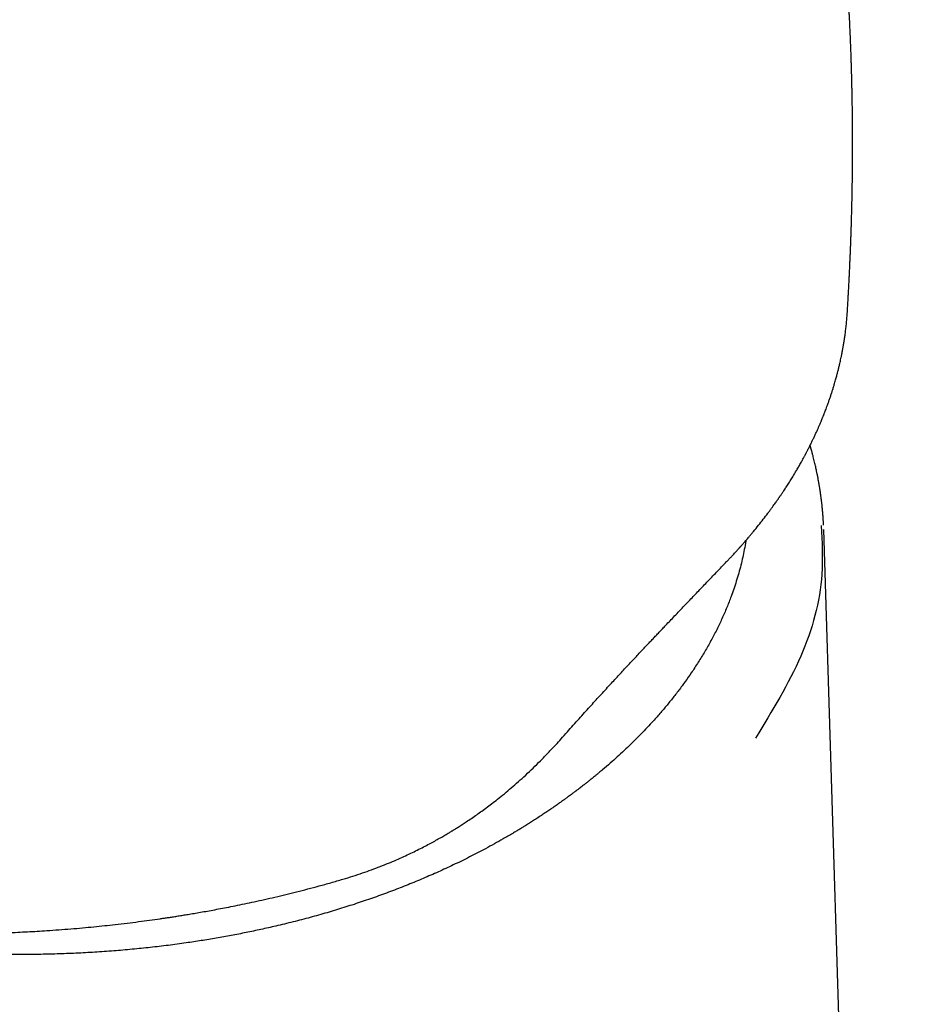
# Model space of a CAD drawing. Header units: millimetres. Extents: x 8 to 572, y 12 to 522.
# Tile 14 of 42: x 538 to 564, y 180 to 208. Entities that reach past the tile are written whole.
import ezdxf

# ---------------------------------------------------------------- set-up
doc = ezdxf.new("R2010")
doc.units = ezdxf.units.MM

msp = doc.modelspace()

# ---------------------------------------------------------------- linework, layer by layer
at = {"color": 7, "linetype": 'Continuous', "lineweight": 30}
for p, q in [((561.682, 199.817), (561.682, 199.839)), ((563.945, 98.091), (561.006, 193.581))]:
    msp.add_line(p, q, dxfattribs=at)
for points, knots in [([(561.682, 199.839), (561.682, 199.84), (561.683, 199.863), (561.687, 199.914), (561.691, 199.992), (561.696, 200.069), (561.7, 200.144), (561.705, 200.216), (561.709, 200.287), (561.712, 200.354), (561.716, 200.419), (561.72, 200.502), (561.726, 200.605), (561.732, 200.73), (561.739, 200.859), (561.745, 200.992), (561.751, 201.123), (561.757, 201.254), (561.762, 201.359), (561.765, 201.437), (561.767, 201.489), (561.769, 201.537), (561.771, 201.58), (561.773, 201.618), (561.774, 201.657), (561.776, 201.701), (561.778, 201.754), (561.78, 201.813), (561.782, 201.873), (561.784, 201.936), (561.787, 202.001), (561.789, 202.072), (561.792, 202.145), (561.794, 202.217), (561.796, 202.288), (561.799, 202.38), (561.802, 202.494), (561.805, 202.601), (561.807, 202.686), (561.809, 202.747), (561.811, 202.811), (561.812, 202.872), (561.813, 202.926), (561.814, 202.972), (561.815, 203.014), (561.816, 203.056), (561.817, 203.099), (561.818, 203.143), (561.819, 203.199), (561.82, 203.269), (561.822, 203.356), (561.823, 203.45), (561.825, 203.544), (561.826, 203.635), (561.827, 203.725), (561.828, 203.811), (561.829, 203.894), (561.83, 203.982), (561.83, 204.081), (561.831, 204.197), (561.832, 204.304), (561.832, 204.401), (561.832, 204.487), (561.832, 204.573), (561.832, 204.661), (561.832, 204.748), (561.832, 204.836), (561.832, 204.92), (561.832, 205.003), (561.831, 205.086), (561.831, 205.159), (561.83, 205.222), (561.83, 205.276), (561.829, 205.333), (561.829, 205.394), (561.828, 205.461), (561.827, 205.533), (561.826, 205.607), (561.825, 205.681), (561.824, 205.75), (561.823, 205.813), (561.822, 205.872), (561.821, 205.929), (561.82, 205.984), (561.819, 206.04), (561.818, 206.096), (561.817, 206.156), (561.815, 206.22), (561.814, 206.291), (561.812, 206.366), (561.81, 206.449), (561.808, 206.535), (561.806, 206.628), (561.803, 206.722), (561.8, 206.817), (561.798, 206.903), (561.795, 206.975), (561.793, 207.037), (561.791, 207.094), (561.789, 207.152), (561.788, 207.206), (561.786, 207.262), (561.784, 207.32), (561.781, 207.385), (561.778, 207.456), (561.776, 207.528), (561.773, 207.596), (561.77, 207.657), (561.768, 207.711), (561.766, 207.761), (561.764, 207.807), (561.762, 207.852), (561.76, 207.908), (561.756, 207.979), (561.752, 208.067), (561.748, 208.161), (561.743, 208.26), (561.738, 208.36), (561.733, 208.457), (561.728, 208.547), (561.724, 208.63), (561.72, 208.707), (561.715, 208.784), (561.71, 208.866), (561.705, 208.955), (561.7, 209.044), (561.695, 209.129), (561.69, 209.209), (561.685, 209.288), (561.68, 209.366), (561.675, 209.444), (561.669, 209.521), (561.664, 209.596), (561.659, 209.674), (561.653, 209.759), (561.646, 209.853), (561.639, 209.953), (561.632, 210.055), (561.624, 210.154), (561.617, 210.25), (561.609, 210.341), (561.603, 210.421), (561.597, 210.493), (561.592, 210.562), (561.586, 210.634), (561.58, 210.705), (561.574, 210.774), (561.568, 210.845), (561.561, 210.922), (561.554, 211.005), (561.546, 211.093), (561.538, 211.184), (561.53, 211.274), (561.522, 211.357), (561.515, 211.433), (561.508, 211.505), (561.501, 211.576), (561.494, 211.65), (561.486, 211.727), (561.478, 211.806), (561.471, 211.884), (561.463, 211.958), (561.456, 212.029), (561.449, 212.094), (561.443, 212.154), (561.437, 212.206), (561.432, 212.256), (561.427, 212.306), (561.421, 212.36), (561.414, 212.421), (561.406, 212.494), (561.397, 212.572), (561.388, 212.653), (561.38, 212.727), (561.372, 212.794), (561.366, 212.853), (561.359, 212.909), (561.351, 212.975), (561.342, 213.056), (561.33, 213.152), (561.318, 213.255), (561.306, 213.357), (561.294, 213.455), (561.282, 213.547), (561.271, 213.638), (561.259, 213.726), (561.249, 213.802), (561.241, 213.865), (561.235, 213.915), (561.228, 213.963), (561.222, 214.015), (561.205, 214.138), (561.181, 214.313), (561.15, 214.538), (561.118, 214.763), (561.085, 214.995), (561.048, 215.238), (561.013, 215.467), (560.983, 215.665), (560.957, 215.829), (560.935, 215.965), (560.912, 216.105), (560.888, 216.249), (560.868, 216.37), (560.852, 216.465), (560.84, 216.532), (560.83, 216.596), (560.82, 216.653), (560.812, 216.698), (560.805, 216.736), (560.799, 216.773), (560.791, 216.816), (560.782, 216.867), (560.769, 216.943), (560.752, 217.037), (560.734, 217.141), (560.717, 217.233), (560.702, 217.319), (560.686, 217.405), (560.67, 217.493), (560.653, 217.585), (560.635, 217.676), (560.619, 217.764), (560.603, 217.849), (560.583, 217.953), (560.559, 218.077), (560.53, 218.225), (560.504, 218.357), (560.481, 218.473), (560.462, 218.568), (560.443, 218.66), (560.426, 218.743), (560.41, 218.822), (560.393, 218.904), (560.374, 218.996), (560.355, 219.088), (560.337, 219.173), (560.322, 219.246), (560.309, 219.306), (560.298, 219.356), (560.288, 219.401), (560.28, 219.441), (560.272, 219.478), (560.264, 219.515), (560.254, 219.558), (560.243, 219.611), (560.229, 219.673), (560.213, 219.749), (560.194, 219.833), (560.175, 219.921), (560.157, 219.999), (560.142, 220.068), (560.128, 220.129), (560.117, 220.179), (560.108, 220.218), (560.101, 220.247), (560.094, 220.277), (560.086, 220.314), (560.075, 220.361), (560.059, 220.429), (560.04, 220.513), (560.018, 220.607), (559.997, 220.696), (559.978, 220.779), (559.959, 220.856), (559.943, 220.923), (559.93, 220.981), (559.919, 221.024), (559.911, 221.058), (559.903, 221.09), (559.894, 221.129), (559.882, 221.177), (559.87, 221.229), (559.854, 221.292), (559.837, 221.36), (559.819, 221.434), (559.801, 221.507), (559.783, 221.579), (559.766, 221.65), (559.75, 221.713), (559.736, 221.768), (559.724, 221.815), (559.714, 221.856), (559.703, 221.9), (559.69, 221.949), (559.675, 222.008), (559.658, 222.074), (559.635, 222.163), (559.607, 222.271), (559.575, 222.393), (559.548, 222.497), (559.525, 222.583), (559.506, 222.653), (559.488, 222.72), (559.471, 222.786), (559.455, 222.845), (559.439, 222.903), (559.423, 222.964), (559.404, 223.03), (559.392, 223.077), (559.386, 223.099)], [0, 0, 0, 0, 0.000056, 0.00293, 0.006336, 0.0097, 0.0125, 0.015563, 0.018711, 0.021331, 0.023873, 0.026828, 0.031551, 0.036676, 0.042413, 0.04762, 0.05322, 0.058709, 0.06394, 0.066262, 0.068424, 0.070423, 0.072236, 0.073755, 0.075213, 0.07707, 0.079316, 0.081795, 0.084434, 0.086787, 0.089645, 0.092509, 0.095712, 0.098696, 0.101493, 0.104605, 0.110132, 0.115742, 0.118053, 0.120635, 0.123464, 0.126047, 0.128283, 0.130119, 0.131826, 0.133581, 0.135383, 0.137226, 0.139062, 0.142336, 0.146012, 0.150005, 0.154043, 0.157811, 0.161449, 0.165239, 0.168643, 0.171833, 0.176253, 0.181138, 0.186369, 0.189633, 0.193359, 0.197146, 0.200483, 0.204412, 0.208071, 0.211567, 0.214997, 0.218448, 0.221999, 0.224171, 0.226406, 0.228792, 0.231369, 0.234145, 0.237183, 0.240455, 0.243483, 0.246501, 0.249071, 0.251503, 0.253891, 0.256238, 0.258557, 0.260857, 0.263409, 0.266055, 0.269008, 0.272285, 0.275583, 0.279462, 0.283199, 0.28728, 0.291403, 0.295267, 0.298063, 0.300599, 0.302995, 0.30539, 0.307834, 0.309927, 0.312394, 0.315222, 0.318235, 0.321374, 0.324295, 0.32683, 0.329175, 0.331156, 0.333089, 0.334997, 0.336895, 0.340253, 0.344004, 0.348031, 0.352275, 0.35658, 0.360712, 0.364532, 0.368045, 0.37126, 0.374372, 0.377867, 0.381683, 0.385751, 0.389102, 0.392573, 0.395996, 0.399078, 0.402594, 0.405851, 0.408953, 0.412225, 0.415802, 0.419812, 0.42416, 0.428662, 0.432799, 0.436888, 0.440904, 0.444451, 0.447129, 0.450118, 0.453297, 0.456318, 0.459169, 0.462145, 0.46546, 0.469093, 0.472703, 0.476818, 0.480734, 0.484319, 0.487454, 0.490404, 0.493596, 0.496597, 0.499886, 0.503411, 0.506796, 0.509967, 0.512969, 0.515976, 0.518352, 0.520635, 0.522744, 0.524749, 0.527046, 0.529701, 0.532678, 0.536383, 0.539852, 0.543084, 0.545981, 0.548477, 0.550717, 0.55319, 0.557027, 0.56119, 0.565614, 0.570331, 0.574321, 0.578334, 0.582265, 0.586114, 0.589739, 0.592185, 0.594267, 0.596224, 0.598444, 0.600932, 0.612179, 0.62129, 0.63012, 0.641463, 0.651486, 0.661886, 0.671404, 0.677292, 0.683295, 0.689292, 0.695604, 0.70219, 0.705124, 0.708079, 0.710981, 0.713485, 0.715547, 0.716902, 0.718476, 0.720381, 0.722619, 0.725189, 0.730406, 0.734969, 0.738871, 0.742529, 0.746227, 0.750163, 0.754213, 0.758325, 0.762187, 0.765848, 0.769541, 0.775836, 0.782338, 0.789117, 0.793298, 0.797609, 0.801736, 0.805522, 0.808554, 0.81219, 0.816512, 0.820663, 0.824445, 0.827858, 0.830283, 0.832491, 0.834484, 0.836262, 0.837826, 0.83938, 0.841218, 0.843586, 0.846461, 0.849385, 0.853722, 0.857746, 0.861074, 0.864147, 0.866896, 0.869302, 0.870755, 0.872047, 0.873239, 0.874826, 0.87691, 0.879492, 0.883964, 0.888147, 0.89203, 0.895857, 0.899323, 0.902344, 0.904908, 0.907015, 0.908082, 0.909504, 0.911281, 0.913414, 0.915861, 0.918273, 0.921835, 0.925117, 0.92812, 0.931705, 0.934811, 0.937631, 0.940216, 0.942173, 0.943969, 0.94579, 0.948018, 0.950663, 0.953725, 0.956951, 0.962691, 0.968205, 0.973411, 0.976734, 0.979877, 0.982906, 0.985846, 0.988744, 0.990976, 0.99372, 0.996976, 1, 1, 1, 1]), ([(558.22, 192.663), (558.242, 192.686), (558.284, 192.73), (558.343, 192.793), (558.396, 192.85), (558.443, 192.901), (558.483, 192.945), (558.517, 192.982), (558.546, 193.014), (558.568, 193.038), (558.584, 193.056), (558.595, 193.069), (558.605, 193.08), (558.615, 193.091), (558.626, 193.104), (558.639, 193.118), (558.657, 193.138), (558.682, 193.166), (558.714, 193.203), (558.75, 193.245), (558.792, 193.294), (558.839, 193.348), (558.889, 193.407), (558.94, 193.468), (559.022, 193.567), (559.134, 193.705), (559.271, 193.879), (559.377, 194.018), (559.456, 194.123), (559.507, 194.192), (559.555, 194.258), (559.597, 194.317), (559.635, 194.37), (559.667, 194.415), (559.692, 194.451), (559.71, 194.478), (559.725, 194.499), (559.741, 194.523), (559.76, 194.55), (559.781, 194.581), (559.805, 194.617), (559.831, 194.655), (559.873, 194.717), (559.93, 194.804), (560.003, 194.918), (560.078, 195.037), (560.138, 195.136), (560.184, 195.212), (560.214, 195.264), (560.245, 195.316), (560.276, 195.369), (560.307, 195.423), (560.337, 195.477), (560.367, 195.53), (560.395, 195.58), (560.419, 195.625), (560.441, 195.665), (560.459, 195.698), (560.472, 195.722), (560.481, 195.74), (560.49, 195.756), (560.501, 195.778), (560.515, 195.804), (560.532, 195.837), (560.551, 195.875), (560.573, 195.918), (560.597, 195.964), (560.62, 196.011), (560.65, 196.071), (560.685, 196.144), (560.728, 196.233), (560.77, 196.324), (560.812, 196.415), (560.849, 196.499), (560.882, 196.576), (560.912, 196.645), (560.938, 196.708), (560.961, 196.763), (560.978, 196.807), (560.992, 196.84), (561.003, 196.868), (561.015, 196.898), (561.029, 196.934), (561.048, 196.982), (561.07, 197.041), (561.096, 197.111), (561.124, 197.188), (561.155, 197.274), (561.187, 197.367), (561.219, 197.462), (561.249, 197.556), (561.278, 197.649), (561.304, 197.733), (561.326, 197.808), (561.345, 197.875), (561.362, 197.936), (561.377, 197.991), (561.39, 198.04), (561.402, 198.084), (561.412, 198.126), (561.423, 198.17), (561.435, 198.217), (561.447, 198.267), (561.46, 198.321), (561.474, 198.382), (561.489, 198.451), (561.503, 198.515), (561.515, 198.573), (561.525, 198.624), (561.536, 198.677), (561.546, 198.731), (561.555, 198.78), (561.562, 198.823), (561.569, 198.859), (561.573, 198.887), (561.577, 198.908), (561.58, 198.925), (561.583, 198.945), (561.587, 198.971), (561.593, 199.007), (561.6, 199.05), (561.607, 199.102), (561.616, 199.16), (561.624, 199.224), (561.633, 199.292), (561.644, 199.386), (561.657, 199.51), (561.672, 199.664), (561.679, 199.769), (561.683, 199.823)], [0, 0, 0, 0, 0.0106832, 0.0203718, 0.0290678, 0.0367731, 0.0434891, 0.0492173, 0.0539586, 0.0577139, 0.0603552, 0.0621212, 0.0636248, 0.0653356, 0.0672535, 0.0693785, 0.0717104, 0.0765228, 0.0820301, 0.0882315, 0.0956456, 0.1038549, 0.1128244, 0.121939, 0.130972, 0.1573749, 0.183063, 0.2080417, 0.218531, 0.2288775, 0.2385093, 0.2471262, 0.254729, 0.2613181, 0.266894, 0.2701399, 0.272969, 0.2762038, 0.2801006, 0.2846591, 0.2898787, 0.2954732, 0.3012131, 0.3164801, 0.33269, 0.3497746, 0.3675344, 0.374693, 0.3819543, 0.3893182, 0.396785, 0.4043548, 0.4120276, 0.4196168, 0.4264418, 0.4331045, 0.43873, 0.4433178, 0.4468677, 0.4486111, 0.4508082, 0.4537708, 0.4574991, 0.4619932, 0.4672537, 0.4732808, 0.4799202, 0.4864819, 0.4928833, 0.5049902, 0.5164775, 0.5299591, 0.5424713, 0.5540129, 0.5645824, 0.5741497, 0.5826914, 0.5902059, 0.596692, 0.6006407, 0.6041026, 0.6080334, 0.61293, 0.6187934, 0.6276493, 0.6371047, 0.6471175, 0.659174, 0.6719506, 0.684964, 0.6976949, 0.7101437, 0.7223114, 0.7316748, 0.7407677, 0.7490544, 0.7564546, 0.7629691, 0.768648, 0.7741331, 0.7800005, 0.78625, 0.7928814, 0.8000427, 0.8081786, 0.8173186, 0.8274617, 0.833879, 0.8406411, 0.8477479, 0.855142, 0.8618979, 0.8676923, 0.8722753, 0.8760043, 0.8788794, 0.8809143, 0.8829591, 0.8867536, 0.8915925, 0.8974755, 0.9044022, 0.9123722, 0.9212358, 0.9303044, 0.9394925, 0.9591325, 0.9793008, 1, 1, 1, 1]), ([(560.999, 193.71), (560.999, 193.712), (560.998, 193.728), (560.996, 193.758), (560.994, 193.801), (560.992, 193.844), (560.989, 193.887), (560.986, 193.929), (560.983, 193.971), (560.98, 194.012), (560.977, 194.051), (560.974, 194.085), (560.971, 194.114), (560.969, 194.145), (560.965, 194.182), (560.961, 194.223), (560.957, 194.266), (560.953, 194.305), (560.949, 194.34), (560.945, 194.372), (560.941, 194.403), (560.938, 194.432), (560.934, 194.46), (560.93, 194.493), (560.925, 194.533), (560.918, 194.58), (560.911, 194.631), (560.903, 194.684), (560.896, 194.733), (560.889, 194.776), (560.883, 194.811), (560.878, 194.843), (560.874, 194.87), (560.87, 194.894), (560.864, 194.923), (560.858, 194.961), (560.849, 195.009), (560.84, 195.058), (560.83, 195.107), (560.821, 195.156), (560.811, 195.203), (560.8, 195.256), (560.787, 195.315), (560.773, 195.381), (560.757, 195.448), (560.741, 195.518), (560.723, 195.592), (560.706, 195.659), (560.691, 195.715), (560.68, 195.758), (560.669, 195.799), (560.659, 195.836), (560.65, 195.868), (560.642, 195.894), (560.635, 195.92), (560.627, 195.947), (560.62, 195.973), (560.615, 195.99), (560.613, 195.996)], [0, 0, 0, 0, 0.002125, 0.020794, 0.039711, 0.058878, 0.078258, 0.096172, 0.11423, 0.132425, 0.149263, 0.163662, 0.175838, 0.188127, 0.203938, 0.223195, 0.242243, 0.259808, 0.274927, 0.287604, 0.301988, 0.314293, 0.32562, 0.339732, 0.357281, 0.377997, 0.400375, 0.423678, 0.447905, 0.46427, 0.480395, 0.494328, 0.505931, 0.51543, 0.525608, 0.5441, 0.565609, 0.587349, 0.608894, 0.630232, 0.651055, 0.67123, 0.700144, 0.729078, 0.758404, 0.788428, 0.821089, 0.856189, 0.876048, 0.895224, 0.913591, 0.929943, 0.943984, 0.955713, 0.965676, 0.977221, 0.992707, 1, 1, 1, 1]), ([(560.93, 193.695), (560.955, 193.23), (561.024, 191.977), (560.454, 189.904), (559.525, 188.38), (559.052, 187.604)], [0, 0, 0, 0, 0.2250676, 0.6054261, 1, 1, 1, 1]), ([(558.775, 193.273), (558.773, 193.265), (558.76, 193.177), (558.729, 193.014), (558.682, 192.785), (558.628, 192.56), (558.567, 192.331), (558.499, 192.102), (558.426, 191.88), (558.337, 191.629), (558.226, 191.345), (558.088, 191.027), (557.937, 190.71), (557.773, 190.396), (557.596, 190.084), (557.407, 189.775), (557.219, 189.488), (557.033, 189.222), (556.851, 188.976), (556.661, 188.731), (556.46, 188.486), (556.251, 188.242), (556.047, 188.016), (555.852, 187.809), (555.667, 187.619), (555.476, 187.43), (555.281, 187.245), (555.084, 187.063), (554.879, 186.88), (554.705, 186.73), (554.59, 186.634), (554.541, 186.593), (554.515, 186.572), (554.486, 186.548), (554.457, 186.524), (554.408, 186.484), (554.342, 186.431), (554.26, 186.365), (554.186, 186.306), (554.119, 186.254), (554.061, 186.208), (554.009, 186.169), (553.965, 186.135), (553.929, 186.108), (553.906, 186.091), (553.893, 186.081), (553.888, 186.077), (553.882, 186.073), (553.875, 186.067), (553.858, 186.054), (553.829, 186.033), (553.789, 186.003), (553.739, 185.966), (553.681, 185.923), (553.613, 185.873), (553.536, 185.818), (553.45, 185.756), (553.354, 185.688), (553.262, 185.624), (553.183, 185.57), (553.122, 185.528), (553.067, 185.491), (553.013, 185.454), (552.96, 185.419), (552.881, 185.367), (552.779, 185.3), (552.656, 185.22), (552.541, 185.148), (552.452, 185.091), (552.384, 185.049), (552.334, 185.019), (552.285, 184.989), (552.236, 184.959), (552.186, 184.929), (552.136, 184.9), (552.012, 184.826), (551.82, 184.714), (551.56, 184.568), (551.241, 184.394), (550.849, 184.191), (550.398, 183.97), (549.955, 183.765), (549.523, 183.576), (549.085, 183.395), (548.637, 183.22), (548.18, 183.052), (547.713, 182.891), (547.241, 182.739), (546.762, 182.594), (546.278, 182.457), (545.787, 182.329), (545.316, 182.214), (544.867, 182.113), (544.442, 182.024), (544.014, 181.94), (543.585, 181.863), (543.154, 181.792), (542.696, 181.723), (542.209, 181.657), (541.693, 181.597), (541.172, 181.543), (540.641, 181.497), (540.104, 181.46), (539.563, 181.43), (539.023, 181.41), (538.484, 181.397), (537.946, 181.393), (537.408, 181.397), (536.897, 181.409), (536.413, 181.426), (535.958, 181.448), (535.504, 181.476), (535.053, 181.509), (534.604, 181.548), (534.131, 181.594), (533.633, 181.649), (533.111, 181.714), (532.59, 181.787), (532.066, 181.867), (531.541, 181.956), (531.016, 182.051), (530.495, 182.154), (529.978, 182.264), (529.464, 182.381), (528.955, 182.505), (528.492, 182.624), (528.201, 182.704), (528.077, 182.739)], [0, 0, 0, 0, 0.000942, 0.010723, 0.01964, 0.02873, 0.037994, 0.047429, 0.056541, 0.065115, 0.078233, 0.091342, 0.104441, 0.117533, 0.130618, 0.143695, 0.156765, 0.167346, 0.178001, 0.188729, 0.19953, 0.210403, 0.221346, 0.229994, 0.238685, 0.247419, 0.256196, 0.264729, 0.273135, 0.282283, 0.286402, 0.287113, 0.288321, 0.2895, 0.290651, 0.291772, 0.295351, 0.298599, 0.301517, 0.304105, 0.306363, 0.308293, 0.310064, 0.311423, 0.312372, 0.312677, 0.31289, 0.313013, 0.313286, 0.313738, 0.314972, 0.316519, 0.318378, 0.320549, 0.32308, 0.325933, 0.329109, 0.332607, 0.336427, 0.339097, 0.341106, 0.343067, 0.34498, 0.346845, 0.348662, 0.353293, 0.35758, 0.361524, 0.365125, 0.366792, 0.368459, 0.370125, 0.371791, 0.373456, 0.375121, 0.376785, 0.385927, 0.394076, 0.402212, 0.416706, 0.431158, 0.444027, 0.456865, 0.469675, 0.482461, 0.495486, 0.508493, 0.521488, 0.534478, 0.547467, 0.560464, 0.573475, 0.584489, 0.595459, 0.606389, 0.617288, 0.628159, 0.639011, 0.651785, 0.664552, 0.677323, 0.690359, 0.703585, 0.716737, 0.729828, 0.742871, 0.755879, 0.768862, 0.781834, 0.792873, 0.80386, 0.814803, 0.825709, 0.836583, 0.847432, 0.860195, 0.872942, 0.885682, 0.89855, 0.911656, 0.924744, 0.937822, 0.950896, 0.963976, 0.977072, 0.990192, 1, 1, 1, 1]), ([(553.652, 187.781), (553.709, 187.845), (553.821, 187.971), (553.986, 188.155), (554.144, 188.33), (554.295, 188.498), (554.44, 188.657), (554.585, 188.817), (554.731, 188.976), (554.877, 189.134), (555.013, 189.282), (555.142, 189.42), (555.263, 189.551), (555.379, 189.675), (555.492, 189.796), (555.603, 189.915), (555.714, 190.033), (555.823, 190.15), (555.925, 190.258), (556.021, 190.359), (556.109, 190.452), (556.197, 190.545), (556.286, 190.639), (556.379, 190.737), (556.484, 190.847), (556.601, 190.971), (556.732, 191.108), (556.87, 191.253), (557.005, 191.394), (557.135, 191.53), (557.26, 191.661), (557.389, 191.795), (557.522, 191.934), (557.658, 192.075), (557.795, 192.219), (557.935, 192.365), (558.077, 192.514), (558.172, 192.612), (558.22, 192.663)], [0, 0, 0, 0, 0.03446, 0.067643, 0.099556, 0.130207, 0.159604, 0.187751, 0.219326, 0.24918, 0.277317, 0.303742, 0.328945, 0.352836, 0.376532, 0.400081, 0.423486, 0.446747, 0.469867, 0.488984, 0.508004, 0.526929, 0.545948, 0.566162, 0.587752, 0.614963, 0.644088, 0.675129, 0.708091, 0.735846, 0.764837, 0.795066, 0.826538, 0.859258, 0.892614, 0.927185, 0.962977, 1, 1, 1, 1]), ([(553.318, 187.409), (553.369, 187.465), (553.481, 187.589), (553.592, 187.713), (553.652, 187.781)], [0, 0, 0, 0, 0.452489, 1, 1, 1, 1]), ([(547.216, 183.555), (547.312, 183.584), (547.5, 183.64), (547.774, 183.731), (548.036, 183.824), (548.286, 183.918), (548.522, 184.013), (548.746, 184.108), (548.957, 184.202), (549.157, 184.295), (549.347, 184.388), (549.526, 184.478), (549.692, 184.565), (549.844, 184.648), (549.982, 184.726), (550.091, 184.788), (550.173, 184.836), (550.231, 184.871), (550.281, 184.901), (550.318, 184.923), (550.341, 184.938), (550.357, 184.947), (550.372, 184.957), (550.391, 184.968), (550.418, 184.985), (550.455, 185.008), (550.501, 185.037), (550.551, 185.069), (550.605, 185.103), (550.661, 185.139), (550.747, 185.196), (550.866, 185.275), (551.014, 185.377), (551.166, 185.485), (551.321, 185.598), (551.483, 185.72), (551.659, 185.857), (551.848, 186.009), (552.048, 186.177), (552.252, 186.355), (552.46, 186.544), (552.671, 186.743), (552.885, 186.954), (553.102, 187.176), (553.245, 187.331), (553.318, 187.409)], [0, 0, 0, 0, 0.0413471, 0.0811873, 0.1195272, 0.1563729, 0.1917299, 0.2250112, 0.2568654, 0.287296, 0.3163063, 0.3441166, 0.3699227, 0.3937264, 0.4155292, 0.4353318, 0.4453709, 0.4548052, 0.4631542, 0.4694735, 0.4723938, 0.474527, 0.4768691, 0.4799367, 0.4837299, 0.4900011, 0.4975939, 0.5059855, 0.5147314, 0.5238315, 0.5332861, 0.5569751, 0.5826369, 0.6072192, 0.6333798, 0.6611224, 0.6902797, 0.7245969, 0.7601531, 0.7969558, 0.8350134, 0.8743354, 0.9149324, 0.9568163, 1, 1, 1, 1]), ([(519.148, 185.946), (519.177, 185.929), (519.233, 185.897), (519.313, 185.851), (519.384, 185.811), (519.446, 185.776), (519.498, 185.747), (519.539, 185.724), (519.57, 185.707), (519.591, 185.696), (519.607, 185.687), (519.62, 185.68), (519.632, 185.673), (519.645, 185.666), (519.662, 185.657), (519.683, 185.645), (519.708, 185.632), (519.743, 185.613), (519.788, 185.589), (519.842, 185.56), (519.915, 185.521), (520.006, 185.473), (520.119, 185.414), (520.24, 185.352), (520.372, 185.286), (520.513, 185.215), (520.663, 185.143), (520.819, 185.068), (521.048, 184.96), (521.349, 184.823), (521.723, 184.66), (522.103, 184.501), (522.462, 184.357), (522.8, 184.227), (523.115, 184.11), (523.43, 183.998), (523.742, 183.89), (524.045, 183.789), (524.339, 183.694), (524.623, 183.606), (524.9, 183.522), (525.18, 183.44), (525.465, 183.359), (525.755, 183.28), (526.04, 183.204), (526.32, 183.132), (526.597, 183.064), (526.843, 183.005), (527.065, 182.954), (527.267, 182.909), (527.479, 182.862), (527.704, 182.814), (527.94, 182.766), (528.187, 182.717), (528.445, 182.667), (528.712, 182.618), (528.989, 182.569), (529.278, 182.52), (529.555, 182.476), (529.814, 182.436), (530.048, 182.402), (530.275, 182.37), (530.508, 182.338), (530.745, 182.308), (530.986, 182.278), (531.215, 182.252), (531.433, 182.227), (531.639, 182.206), (531.829, 182.187), (532.002, 182.17), (532.16, 182.156), (532.308, 182.142), (532.45, 182.13), (532.592, 182.119), (532.748, 182.107), (532.922, 182.094), (533.115, 182.081), (533.317, 182.068), (533.531, 182.055), (533.756, 182.043), (533.994, 182.031), (534.241, 182.021), (534.499, 182.011), (534.767, 182.003), (535.042, 181.997), (535.422, 181.99), (535.901, 181.987), (536.476, 181.991), (537.046, 182.002), (537.611, 182.021), (538.17, 182.047), (538.657, 182.076), (539.071, 182.105), (539.413, 182.131), (539.746, 182.16), (540.069, 182.191), (540.382, 182.223), (540.701, 182.257), (541.025, 182.295), (541.354, 182.337), (541.668, 182.379), (541.907, 182.412), (542.077, 182.437), (542.186, 182.453), (542.302, 182.471), (542.427, 182.49), (542.562, 182.512), (542.706, 182.535), (542.866, 182.562), (543.042, 182.591), (543.235, 182.625), (543.439, 182.662), (543.655, 182.702), (543.887, 182.746), (544.136, 182.796), (544.401, 182.85), (544.68, 182.909), (544.97, 182.974), (545.272, 183.043), (545.58, 183.116), (545.893, 183.194), (546.211, 183.275), (546.538, 183.362), (546.875, 183.456), (547.101, 183.521), (547.216, 183.555)], [0, 0, 0, 0, 0.004109, 0.00779, 0.011044, 0.013872, 0.016276, 0.018254, 0.01946, 0.020428, 0.021157, 0.021648, 0.022163, 0.022759, 0.023526, 0.024464, 0.025573, 0.026852, 0.029176, 0.031634, 0.034171, 0.038896, 0.043869, 0.049091, 0.054961, 0.061115, 0.067552, 0.074274, 0.08121, 0.096713, 0.112207, 0.127698, 0.143191, 0.155592, 0.168002, 0.180375, 0.192417, 0.204083, 0.215175, 0.225906, 0.236277, 0.246287, 0.257202, 0.267837, 0.278253, 0.288453, 0.298437, 0.308221, 0.315036, 0.322228, 0.329799, 0.337747, 0.346072, 0.354775, 0.363856, 0.373123, 0.382753, 0.392748, 0.403108, 0.411407, 0.419461, 0.427236, 0.43473, 0.443288, 0.451449, 0.459213, 0.466582, 0.473554, 0.480129, 0.485749, 0.491043, 0.496009, 0.500657, 0.505353, 0.510281, 0.516389, 0.522818, 0.529571, 0.536646, 0.544197, 0.552084, 0.560307, 0.568864, 0.577757, 0.586973, 0.596256, 0.615459, 0.634481, 0.653324, 0.671989, 0.690476, 0.708789, 0.720352, 0.731758, 0.742839, 0.75359, 0.764012, 0.774104, 0.785576, 0.796591, 0.807149, 0.81725, 0.820809, 0.824392, 0.828288, 0.832521, 0.837093, 0.842002, 0.84725, 0.853413, 0.859986, 0.86697, 0.874364, 0.882169, 0.890898, 0.90009, 0.909747, 0.919869, 0.930458, 0.941516, 0.952372, 0.963646, 0.975341, 0.987458, 1, 1, 1, 1])]:
    msp.add_open_spline(points, degree=3, knots=knots, dxfattribs=at)

doc.saveas('drawing.dxf')
